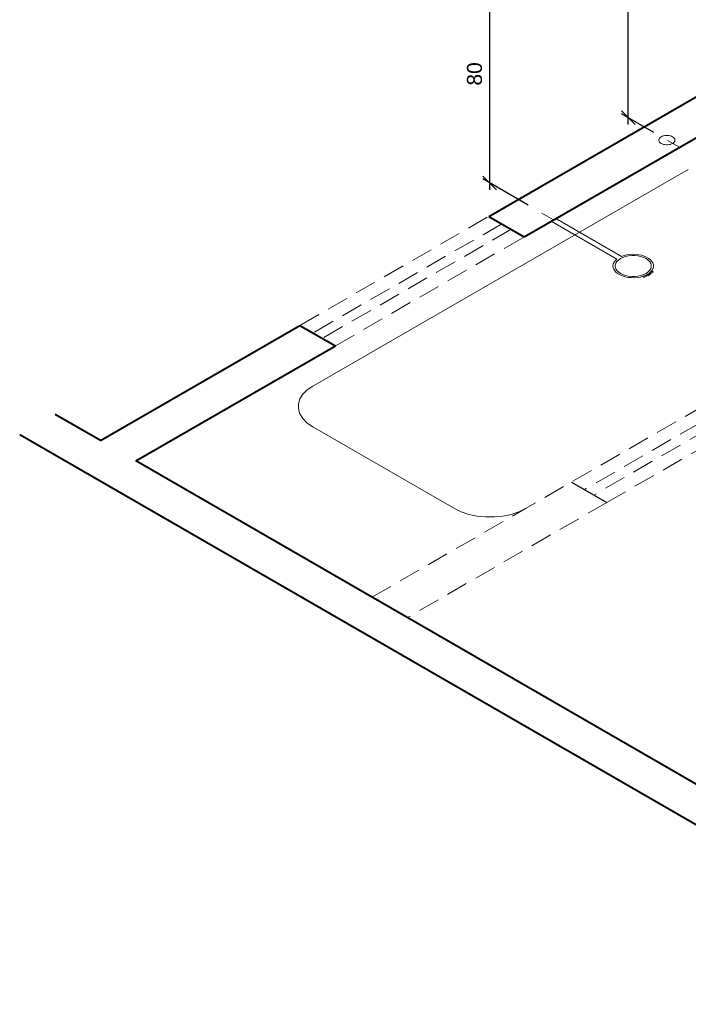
# Model space of a CAD drawing. Header units: millimetres. Extents: x 1950.1 to 1975.8, y 4154.8 to 4183.
# Tile 1 of 4: x 1950.1 to 1959.9, y 4156.4 to 4170.8. Entities that reach past the tile are written whole.
import ezdxf

# ---------------------------------------------------------------- set-up
doc = ezdxf.new("R2010")
doc.units = ezdxf.units.MM
doc.header["$MEASUREMENT"] = 0
doc.linetypes.add('HIDDEN2', pattern=[0.47625, 0.3175, -0.15875])
doc.layers.add('ARQ-PISO', color=8, linetype='Continuous')
doc.layers.add('LOUÇAS', color=7, linetype='Continuous')
for name, color, linetype, lineweight in [('Cotas', 1, 'Continuous', 5), ('MB_ALVENARIA', 7, 'Continuous', 40), ('MB_ESQUADRIA', 7, 'Continuous', 5), ('MB_MOBILIÁRIO', 8, 'Continuous', 13), ('Nível 1', 7, 'Continuous', 5), ('Texto da cota', 7, 'Continuous', 5)]:
    doc.layers.add(name, color=color, linetype=linetype, lineweight=lineweight)
doc.styles.add('Arial', font='txt')
doc.dimstyles.new('UM_25.000000', dxfattribs={"dimtxt": 0.18, "dimasz": 0.2, "dimexe": 0.1, "dimexo": 0.2, "dimgap": 0, "dimtad": 1, "dimtih": 1, "dimtoh": 1, "dimdec": 1, "dimlfac": 25, "dimzin": 0, "dimdsep": 46, "dimtxsty": 'Standard', "dimcen": 0.09, "dimdle": 0.1, "dimadec": 1, "dimazin": 2, "dimtfac": 1, "dimtdec": 4, "dimtofl": 0, "dimtmove": 0, "dimatfit": 3, "dimfxl": 1, "dimtolj": 1, "dimarcsym": 0})

# ---------------------------------------------------------------- blocks, each defined once
blk = doc.blocks.new('_Oblique')
at = {"color": 0, "linetype": 'ByBlock', "lineweight": -2}
blk.add_line((-0.5, -0.5), (0.5, 0.5), dxfattribs=at)
blk = doc.blocks.new('*D12')
at = {"layer": 'Cotas', "color": 0, "lineweight": -2}
for p, q in [((1959.065, 4169.274), (1959.065, 4172.674)), ((1959.442, 4172.356), (1958.965, 4172.631)), ((1959.442, 4169.156), (1958.965, 4169.431))]:
    blk.add_line(p, q, dxfattribs=at)
at = {"layer": 'Defpoints', "color": 0}
for p in [(1959.065, 4172.574), (1959.642, 4172.241), (1959.642, 4169.041)]:
    blk.add_point(p, dxfattribs=at)
at = {"layer": 'Cotas', "color": 0, "lineweight": -2, "xscale": 0.2, "yscale": 0.2, "zscale": 0.2}
for p, rotation in [((1959.065, 4172.574), 90), ((1959.065, 4169.374), 270)]:
    blk.add_blockref('_Oblique', p, dxfattribs=dict(at, rotation=rotation))
blk = doc.blocks.new('*D15')
at = {"layer": 'Cotas', "color": 0, "lineweight": -2}
for p, q in [((1957.597, 4171.291), (1956.932, 4171.676)), ((1957.032, 4168.318), (1957.032, 4171.718)), ((1957.597, 4168.091), (1956.932, 4168.476))]:
    blk.add_line(p, q, dxfattribs=at)
at = {"layer": 'Defpoints', "color": 0}
for p in [(1957.032, 4171.618), (1957.797, 4171.176), (1957.797, 4167.976)]:
    blk.add_point(p, dxfattribs=at)
at = {"layer": 'Cotas', "color": 0, "lineweight": -2, "xscale": 0.2, "yscale": 0.2, "zscale": 0.2}
for p, rotation in [((1957.032, 4171.618), 90), ((1957.032, 4168.418), 270)]:
    blk.add_blockref('_Oblique', p, dxfattribs=dict(at, rotation=rotation))

msp = doc.modelspace()

# ---------------------------------------------------------------- linework, layer by layer
at = {"layer": 'ARQ-PISO'}
msp.add_lwpolyline([(1958.2315, 4164.0266), (1958.7511, 4163.7266)], dxfattribs=at)
at = {"layer": 'LOUÇAS'}
for p, q in [((1957.9332, 4167.8544), (1958.0025, 4167.8944)), ((1959.4287, 4167.1107), (1959.4029, 4167.1185))]:
    msp.add_line(p, q, dxfattribs=at)
msp.add_lwpolyline([(1959.4291, 4167.1085), (1959.4292, 4167.1086), (1959.4294, 4167.1087), (1959.4296, 4167.1088), (1959.4297, 4167.1089), (1959.4298, 4167.1091), (1959.4299, 4167.1092), (1959.4299, 4167.1094), (1959.4299, 4167.1095), (1959.4299, 4167.1097), (1959.4299, 4167.1098), (1959.4298, 4167.11), (1959.4297, 4167.1101), (1959.4296, 4167.1102), (1959.4295, 4167.1104), (1959.4293, 4167.1105), (1959.4291, 4167.1106), (1959.4289, 4167.1107), (1959.4287, 4167.1107)], dxfattribs=at)
at = {"layer": 'MB_ALVENARIA'}
for p, q in [((1951.3206, 4164.6366), (1950.6556, 4165.0205)), ((1964.6164, 4156.3603), (1950.136, 4164.7205))]:
    msp.add_line(p, q, dxfattribs=at)
for points in [[(1957.0191, 4167.9266), (1960.4658, 4169.9166)], [(1957.5387, 4167.6266), (1960.4658, 4169.3166)], [(1957.0191, 4167.9266), (1957.5387, 4167.6266)], [(1951.3206, 4164.6366), (1954.2478, 4166.3266)], [(1954.2478, 4166.3266), (1954.7674, 4166.0266)], [(1951.8402, 4164.3366), (1954.7674, 4166.0266)], [(1963.6182, 4157.5366), (1951.8402, 4164.3366)]]:
    msp.add_lwpolyline(points, dxfattribs=at)
at = {"layer": 'MB_ESQUADRIA', "linetype": 'HIDDEN2'}
msp.add_line((1963.0639, 4166.8166), (1957.556, 4163.6366), dxfattribs=at)
for points in [[(1954.2478, 4166.3266), (1957.0191, 4167.9266)], [(1957.2096, 4167.8166), (1954.4383, 4166.2166)], [(1957.3481, 4167.7366), (1954.5769, 4166.1366)], [(1954.7674, 4166.0266), (1957.5387, 4167.6266)], [(1962.5789, 4166.3166), (1958.422, 4163.9166)], [(1962.7175, 4166.2366), (1958.5606, 4163.8366)], [(1958.7511, 4163.7266), (1962.908, 4166.1266)], [(1958.7511, 4163.7266), (1955.8239, 4162.0366)], [(1955.3043, 4162.3366), (1957.556, 4163.6366)]]:
    msp.add_lwpolyline(points, dxfattribs=at)
at = {"layer": 'MB_MOBILIÁRIO'}
for p, q in [((1954.4383, 4165.4366), (1959.9462, 4168.6166)), ((1958.9659, 4167.3381), (1958.0025, 4167.8944)), ((1958.8966, 4167.2981), (1957.9332, 4167.8544)), ((1959.2788, 4167.0464), (1959.2921, 4167.0321)), ((1959.372, 4167.0637), (1959.3496, 4167.0766)), ((1959.372, 4167.0637), (1959.3496, 4167.0766)), ((1956.5168, 4163.6366), (1954.4383, 4164.8366))]:
    msp.add_line(p, q, dxfattribs=at)
for points in [[(1959.3265, 4167.3065), (1959.2911, 4167.3236), (1959.2511, 4167.337), (1959.2076, 4167.3461), (1959.1621, 4167.3507), (1959.1159, 4167.3507), (1959.0704, 4167.3461), (1959.0269, 4167.337), (1958.9869, 4167.3236), (1958.9515, 4167.3065), (1958.9218, 4167.286), (1958.8987, 4167.2629), (1958.8829, 4167.2378), (1958.8748, 4167.2116), (1958.8748, 4167.1849), (1958.8829, 4167.1586), (1958.8987, 4167.1335), (1958.9218, 4167.1104), (1958.9515, 4167.09), (1958.9869, 4167.0728), (1959.0269, 4167.0595), (1959.0704, 4167.0503), (1959.1159, 4167.0457), (1959.1621, 4167.0457), (1959.2076, 4167.0503), (1959.2511, 4167.0595), (1959.2911, 4167.0728), (1959.3265, 4167.09), (1959.3562, 4167.1104), (1959.3793, 4167.1335), (1959.3951, 4167.1586), (1959.4032, 4167.1849), (1959.4032, 4167.2116), (1959.3951, 4167.2378), (1959.3793, 4167.2629), (1959.3562, 4167.286), (1959.3265, 4167.3065)], [(1959.4029, 4167.1185), (1959.4204, 4167.1419), (1959.4317, 4167.1666), (1959.4366, 4167.192), (1959.4349, 4167.2174), (1959.4267, 4167.2425), (1959.4122, 4167.2666), (1959.3917, 4167.2892), (1959.3656, 4167.3098), (1959.3345, 4167.3279), (1959.2991, 4167.3432), (1959.2602, 4167.3553), (1959.2187, 4167.3639), (1959.1753, 4167.3689), (1959.1312, 4167.3701), (1959.0872, 4167.3675), (1959.0444, 4167.3612), (1959.0037, 4167.3514), (1958.9659, 4167.3381)], [(1958.8966, 4167.2981), (1958.8737, 4167.2763), (1958.8565, 4167.2527), (1958.8457, 4167.2279), (1958.8413, 4167.2024), (1958.8435, 4167.1769), (1958.8522, 4167.1518), (1958.8673, 4167.1278), (1958.8884, 4167.1053), (1958.9151, 4167.0849), (1958.9467, 4167.067), (1958.9825, 4167.0519), (1959.0218, 4167.0402), (1959.0637, 4167.0319), (1959.1073, 4167.0273), (1959.1516, 4167.0264), (1959.1956, 4167.0294), (1959.2383, 4167.0361), (1959.2788, 4167.0464)], [(1959.2788, 4167.0464), (1959.296, 4167.0521), (1959.3126, 4167.0585), (1959.3283, 4167.0655), (1959.3432, 4167.0731), (1959.3572, 4167.0812), (1959.3702, 4167.0898), (1959.3822, 4167.099), (1959.3931, 4167.1086), (1959.4029, 4167.1185)], [(1959.2921, 4167.0321), (1959.2922, 4167.0319), (1959.2924, 4167.0318), (1959.2925, 4167.0317), (1959.2927, 4167.0316), (1959.293, 4167.0315), (1959.2932, 4167.0315), (1959.2934, 4167.0314), (1959.2937, 4167.0314), (1959.2939, 4167.0313), (1959.2942, 4167.0313), (1959.2944, 4167.0313), (1959.2947, 4167.0314), (1959.2949, 4167.0314), (1959.2952, 4167.0315), (1959.2954, 4167.0315), (1959.2956, 4167.0316), (1959.2958, 4167.0317), (1959.296, 4167.0318)], [(1959.372, 4167.0637), (1959.3623, 4167.0613), (1959.3529, 4167.0586), (1959.3437, 4167.0556), (1959.3348, 4167.0523), (1959.3263, 4167.0487), (1959.3181, 4167.0448), (1959.3103, 4167.0407), (1959.303, 4167.0364), (1959.296, 4167.0318)], [(1959.4291, 4167.1085), (1959.4208, 4167.1044), (1959.413, 4167.1001), (1959.4057, 4167.0955), (1959.3988, 4167.0907), (1959.3924, 4167.0857), (1959.3865, 4167.0804), (1959.3811, 4167.075), (1959.3763, 4167.0694), (1959.372, 4167.0637)], [(1954.4383, 4165.4366), (1954.356, 4165.3799), (1954.2919, 4165.3159), (1954.2481, 4165.2464), (1954.2259, 4165.1736), (1954.2259, 4165.0996), (1954.2481, 4165.0268), (1954.2919, 4164.9573), (1954.356, 4164.8933), (1954.4383, 4164.8366)], [(1956.5168, 4163.6366), (1956.6149, 4163.5891), (1956.7258, 4163.5521), (1956.8462, 4163.5268), (1956.9723, 4163.514), (1957.1004, 4163.514), (1957.2266, 4163.5268), (1957.3469, 4163.5521), (1957.4579, 4163.5891), (1957.556, 4163.6366)]]:
    msp.add_lwpolyline(points, dxfattribs=at)
at = {"layer": 'Nível 1'}
for p, q in [((1959.815, 4168.9409), (1959.6418, 4169.0409)), ((1957.9705, 4167.8759), (1957.7973, 4167.9759))]:
    msp.add_line(p, q, dxfattribs=at)
msp.add_lwpolyline([(1959.7163, 4169.0945), (1959.7005, 4169.1022), (1959.6826, 4169.1082), (1959.6632, 4169.1122), (1959.6429, 4169.1143), (1959.6223, 4169.1143), (1959.6019, 4169.1122), (1959.5826, 4169.1082), (1959.5647, 4169.1022), (1959.5489, 4169.0945), (1959.5356, 4169.0854), (1959.5253, 4169.0751), (1959.5182, 4169.0639), (1959.5146, 4169.0522), (1959.5146, 4169.0403), (1959.5182, 4169.0285), (1959.5253, 4169.0173), (1959.5356, 4169.007), (1959.5489, 4168.9979), (1959.5647, 4168.9902), (1959.5826, 4168.9843), (1959.6019, 4168.9802), (1959.6223, 4168.9781), (1959.6429, 4168.9781), (1959.6632, 4168.9802), (1959.6826, 4168.9843), (1959.7005, 4168.9902), (1959.7163, 4168.9979), (1959.7296, 4169.007), (1959.7399, 4169.0173), (1959.7469, 4169.0285), (1959.7505, 4169.0403), (1959.7505, 4169.0522), (1959.7469, 4169.0639), (1959.7399, 4169.0751), (1959.7296, 4169.0854), (1959.7163, 4169.0945)], dxfattribs=at)

# ---------------------------------------------------------------- texts
at = {"layer": 'Texto da cota', "insert": (1956.9216, 4170.018), "char_height": 0.22, "width": 0.707383, "attachment_point": 8, "rotation": 90.00021, "line_spacing_factor": 0.9, "style": 'Arial'}
msp.add_mtext('80', dxfattribs=at)

# ---------------------------------------------------------------- dimensions: what is measured, and where the dimension line sits
at = {"layer": 'Cotas'}
for base, p1, p2, picture, middle in [((1959.0655, 4172.5736), (1959.6418, 4169.0409), (1959.6418, 4172.2409), '*D12', (1958.8455, 4170.9736)), ((1957.0316, 4171.618), (1957.7973, 4167.9759), (1957.7973, 4171.1759), '*D15', (1956.8116, 4170.018))]:
    dim = msp.add_linear_dim(base=base, p1=p1, p2=p2, angle=90, text=' ', dimstyle='UM_25.000000', override={"dimtxt": 0.22, "dimasz": 0.2, "dimexe": 0.1, "dimexo": 0.2, "dimtad": 1, "dimtih": 0, "dimtoh": 0, "dimdec": 1, "dimlfac": 25, "dimzin": 8, "dimtxsty": 'Arial', "dimblk": 'Oblique', "dimblk1": 'Oblique', "dimblk2": 'Oblique', "dimsah": 1, "dimdle": 0.1, "dimse1": 0, "dimse2": 0, "dimclrt": 256, "dimadec": 1, "dimazin": 3, "dimtmove": 2, "dimldrblk": 'Oblique'}, dxfattribs=at)
    dim.commit()
    dim.dimension.update_dxf_attribs({"geometry": picture, "text_midpoint": middle, "dimtype": 160, "text_rotation": 90})

doc.saveas('drawing.dxf')
